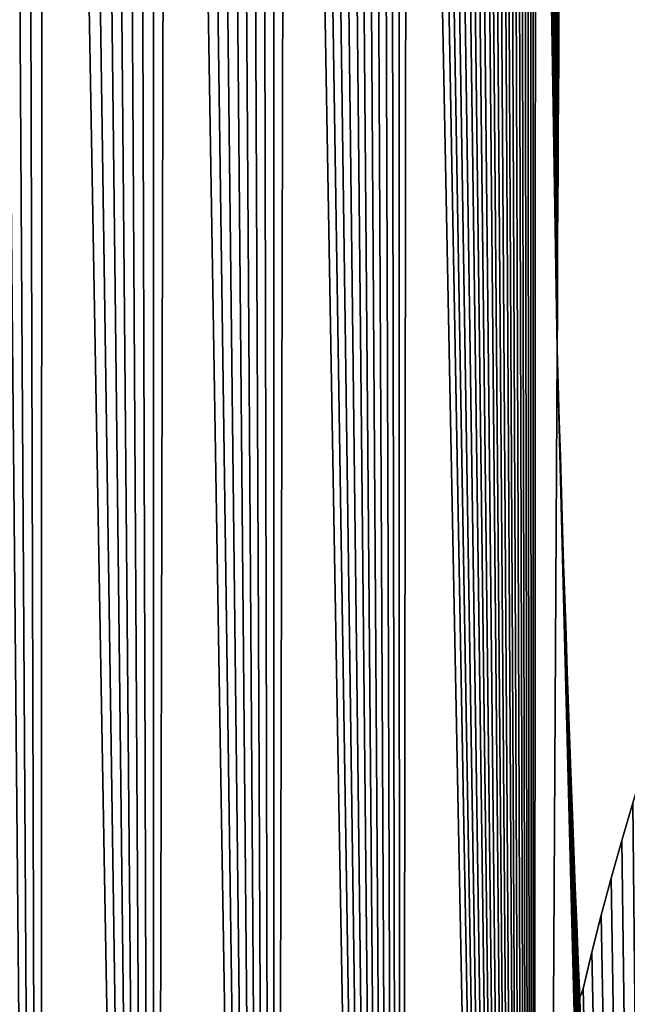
# Model space of a CAD drawing. Extents: x 9 to 1212, y 18 to 833.
# Tile 45 of 172: x 27 to 39, y 556 to 576. Entities that reach past the tile are written whole.
import ezdxf

# ---------------------------------------------------------------- set-up
doc = ezdxf.new("R2010")
doc.units = 0
doc.header["$MEASUREMENT"] = 0
doc.layers.get('0').update_dxf_attribs({"linetype": 'CONTINUOUS'})

# ---------------------------------------------------------------- blocks, each defined once
blk = doc.blocks.new('GRUPO_1')
for p, q in [((28.97104, 136.64753), (28.96715, 135.93105)), ((28.97104, 136.64753, 15), (28.96715, 135.93105, 15)), ((28.96715, 135.93105), (28.96197, 135.18729)), ((28.96715, 135.93105, 15), (28.96197, 135.18729, 15)), ((28.96715, 135.93105), (28.96715, 135.93105, 15)), ((28.96197, 135.18729), (28.95678, 134.44221)), ((28.96197, 135.18729, 15), (28.95678, 134.44221, 15)), ((28.96197, 135.18729), (28.96197, 135.18729, 15)), ((28.95678, 134.44221), (28.95185, 133.73424)), ((28.95678, 134.44221, 15), (28.95185, 133.73424, 15)), ((28.95678, 134.44221), (28.95678, 134.44221, 15)), ((28.95185, 133.73424), (28.94744, 132.98621)), ((28.95185, 133.73424, 15), (28.94744, 132.98621, 15)), ((28.95185, 133.73424), (28.95185, 133.73424, 15)), ((28.94744, 132.98621), (28.94309, 132.2485)), ((28.94744, 132.98621, 15), (28.94309, 132.2485, 15)), ((28.94744, 132.98621), (28.94744, 132.98621, 15)), ((28.94309, 132.2485), (28.93875, 131.51144)), ((28.94309, 132.2485, 15), (28.93875, 131.51144, 15)), ((28.94309, 132.2485), (28.94309, 132.2485, 15)), ((28.93875, 131.51144), (28.93623, 130.78822)), ((28.93875, 131.51144, 15), (28.93623, 130.78822, 15)), ((28.93875, 131.51144), (28.93875, 131.51144, 15)), ((28.93623, 130.78822), (28.93413, 130.04872)), ((28.93623, 130.78822, 15), (28.93413, 130.04872, 15)), ((28.93623, 130.78822), (28.93623, 130.78822, 15)), ((28.93413, 130.04872), (28.93199, 129.29714)), ((28.93413, 130.04872, 15), (28.93199, 129.29714, 15)), ((28.93413, 130.04872), (28.93413, 130.04872, 15)), ((28.93199, 129.29714), (28.95168, 128.58789)), ((28.93199, 129.29714, 15), (28.95168, 128.58789, 15)), ((28.93199, 129.29714), (28.93199, 129.29714, 15)), ((28.95168, 128.58789), (28.97358, 127.85374)), ((28.95168, 128.58789, 15), (28.97358, 127.85374, 15)), ((28.95168, 128.58789), (28.95168, 128.58789, 15)), ((28.97358, 127.85374), (28.99547, 127.12018)), ((28.97358, 127.85374, 15), (28.99547, 127.12018, 15)), ((28.97358, 127.85374), (28.97358, 127.85374, 15)), ((28.99547, 127.12018), (29.0175, 126.38163)), ((28.99547, 127.12018, 15), (29.0175, 126.38163, 15)), ((28.99547, 127.12018), (28.99547, 127.12018, 15)), ((29.0175, 126.38163), (29.03967, 125.6384)), ((29.0175, 126.38163, 15), (29.03967, 125.6384, 15)), ((29.0175, 126.38163), (29.0175, 126.38163, 15)), ((29.03967, 125.6384), (29.06131, 124.91317)), ((29.03967, 125.6384, 15), (29.06131, 124.91317, 15)), ((29.03967, 125.6384), (29.03967, 125.6384, 15)), ((29.06131, 124.91317), (29.08439, 124.21807)), ((29.06131, 124.91317, 15), (29.08439, 124.21807, 15)), ((29.06131, 124.91317), (29.06131, 124.91317, 15)), ((29.08439, 124.21807), (29.11042, 123.46918)), ((29.08439, 124.21807, 15), (29.11042, 123.46918, 15)), ((29.08439, 124.21807), (29.08439, 124.21807, 15)), ((29.11042, 123.46918), (29.13618, 122.72831)), ((29.11042, 123.46918, 15), (29.13618, 122.72831, 15)), ((29.11042, 123.46918), (29.11042, 123.46918, 15)), ((29.13618, 122.72831), (29.16208, 121.98306)), ((29.13618, 122.72831, 15), (29.16208, 121.98306, 15)), ((29.13618, 122.72831), (29.13618, 122.72831, 15)), ((29.16208, 121.98306), (29.18799, 121.2379)), ((29.16208, 121.98306, 15), (29.18799, 121.2379, 15)), ((29.16208, 121.98306), (29.16208, 121.98306, 15)), ((29.18799, 121.2379), (29.21398, 120.49001)), ((29.18799, 121.2379, 15), (29.21398, 120.49001, 15)), ((29.18799, 121.2379), (29.18799, 121.2379, 15)), ((29.21398, 120.49001), (29.23898, 119.80413)), ((29.21398, 120.49001, 15), (29.23898, 119.80413, 15)), ((29.21398, 120.49001), (29.21398, 120.49001, 15)), ((30.24476, 119.28789), (30.47202, 120.0555)), ((30.24476, 119.28789, 15), (30.47202, 120.0555, 15)), ((29.23898, 119.80413), (29.26882, 119.07587)), ((29.23898, 119.80413, 15), (29.26882, 119.07587, 15)), ((29.23898, 119.80413), (29.23898, 119.80413, 15)), ((30.02995, 118.52515), (30.24476, 119.28789)), ((30.02995, 118.52515, 15), (30.24476, 119.28789, 15)), ((30.24476, 119.28789), (30.24476, 119.28789, 15)), ((29.26882, 119.07587), (29.29934, 118.33108)), ((29.26882, 119.07587, 15), (29.29934, 118.33108, 15)), ((29.26882, 119.07587), (29.26882, 119.07587, 15)), ((29.82748, 117.76735), (30.02995, 118.52515)), ((29.82748, 117.76735, 15), (30.02995, 118.52515, 15)), ((30.02995, 118.52515), (30.02995, 118.52515, 15)), ((29.29934, 118.33108), (29.32982, 117.5873)), ((29.29934, 118.33108, 15), (29.32982, 117.5873, 15)), ((29.29934, 118.33108), (29.29934, 118.33108, 15)), ((29.63723, 117.01453), (29.82748, 117.76735)), ((29.63723, 117.01453, 15), (29.82748, 117.76735, 15)), ((29.82748, 117.76735), (29.82748, 117.76735, 15)), ((29.32982, 117.5873), (29.36024, 116.84469)), ((29.32982, 117.5873, 15), (29.36024, 116.84469, 15)), ((29.32982, 117.5873), (29.32982, 117.5873, 15)), ((29.45907, 116.26675), (29.63723, 117.01453)), ((29.45907, 116.26675, 15), (29.63723, 117.01453, 15)), ((29.63723, 117.01453), (29.63723, 117.01453, 15)), ((29.36024, 116.84469), (29.39097, 116.09488)), ((29.36024, 116.84469, 15), (29.39097, 116.09488, 15)), ((29.36024, 116.84469), (29.36024, 116.84469, 15)), ((29.39097, 116.09488), (29.45907, 116.26675)), ((29.39097, 116.09488, 15), (29.45907, 116.26675, 15)), ((29.45907, 116.26675), (29.45907, 116.26675, 15)), ((29.39097, 116.09488), (29.39097, 116.09488, 15))]:
    blk.add_line(p, q)
mesh = blk.add_polyface()
corners = [(42.85324, 196.62133), (42.95665, 195.14435), (42.82823, 195.88132), (42.98168, 197.35628), (43.08609, 194.41316), (43.11119, 198.08548), (43.21676, 193.68763), (43.24196, 198.80906), (43.34888, 192.96765), (43.37422, 199.52713), (43.48266, 192.25308), (43.50817, 200.23982), (43.61831, 191.5438), (43.64404, 200.94726), (43.75724, 190.83374), (43.78714, 201.67522), (43.90368, 190.10335), (43.93375, 202.4026), (44.05289, 189.37833), (44.08316, 203.12468), (44.20512, 188.65853), (44.23561, 203.84158), (44.3606, 187.94382), (44.39136, 204.55345), (44.51959, 187.23405), (44.55064, 205.26042), (44.68232, 186.52909), (44.71449, 205.96605), (44.85188, 185.8171), (44.88733, 206.6872), (45.02865, 185.09853), (45.06473, 207.40357), (13.67398, 196.2269), (14.83267, 316.05328), (14.15334, 196.79409), (14.63031, 197.35845), (15.10671, 197.92215), (16.94971, 323.04887), (15.57686, 198.47844), (16.00757, 199.0584), (16.44939, 199.65636), (16.89041, 200.25325), (0.09671, 210.17184), (0.00395, 195.7424), (0, 202.9446), (0.10747, 188.54631), (0.29472, 217.38614), (0.31012, 181.35947), (0.59444, 224.58004), (0.61152, 174.18923), (0.99626, 231.74609), (1.01127, 167.04295), (1.50058, 238.87684), (1.50896, 159.92796), (2.10781, 245.96483), (2.79663, 145.82126), (2.81835, 253.00261), (3.60107, 138.71768), (3.6326, 259.98272), (4.54419, 131.39315), (4.59017, 267.17501), (5.595, 124.14563), (5.69145, 274.47994), (6.75304, 116.98385), (6.91255, 281.69258), (8.01784, 109.91655), (8.25398, 288.80385), (9.38892, 102.95246), (9.71621, 295.80464), (10.86581, 96.10033), (11.29975, 302.68587), (12.44804, 89.36889), (13.00507, 309.43845), (14.18541, 82.57828)]
mesh.append_faces([[corners[k] for k in face] for face in [(0, 1, 2), (42, 43, 44)]], dxfattribs={"vtx0": -1})
mesh.append_faces([[corners[k] for k in face] for face in [(1, 3, 4), (4, 5, 6), (32, 33, 34), (34, 33, 35), (35, 33, 36), (36, 37, 38), (38, 37, 39), (39, 37, 40), (40, 37, 41), (43, 42, 45), (45, 46, 47)]], dxfattribs={"vtx0": -1, "vtx1": -1})
mesh.append_faces([[corners[k] for k in face] for face in [(73, 72, 32)]], dxfattribs={"vtx0": -1, "vtx1": -1, "vtx2": -1})
mesh.append_faces([[corners[k] for k in face] for face in [(1, 0, 3), (4, 3, 5), (6, 5, 7), (8, 7, 9), (10, 9, 11), (12, 11, 13), (14, 13, 15), (16, 15, 17), (18, 17, 19), (20, 19, 21), (22, 21, 23), (24, 23, 25), (26, 25, 27), (28, 27, 29), (30, 29, 31), (45, 42, 46), (47, 46, 48), (49, 48, 50), (51, 50, 52), (53, 52, 54), (55, 54, 56), (57, 56, 58), (59, 58, 60), (61, 60, 62), (63, 62, 64), (65, 64, 66), (67, 66, 68), (69, 68, 70), (71, 70, 72)]], dxfattribs={"vtx0": -1, "vtx2": -1})
mesh = blk.add_polyface()
corners = [(0.00395, 195.7424, 15), (0.09671, 210.17184, 15), (0, 202.9446, 15), (0.10747, 188.54631, 15), (0.29472, 217.38614, 15), (0.31012, 181.35947, 15), (0.59444, 224.58004, 15), (0.61152, 174.18923, 15), (0.99626, 231.74609, 15), (1.01127, 167.04295, 15), (1.50058, 238.87684, 15), (1.50896, 159.92796, 15), (2.10781, 245.96483, 15), (2.79663, 145.82126, 15), (2.81835, 253.00261, 15), (3.60107, 138.71768, 15), (3.6326, 259.98272, 15), (4.54419, 131.39315, 15), (4.59017, 267.17501, 15), (5.595, 124.14563, 15), (5.69145, 274.47994, 15), (6.75304, 116.98385, 15), (6.91255, 281.69258, 15), (8.01784, 109.91655, 15), (8.25398, 288.80385, 15), (9.38892, 102.95246, 15), (9.71621, 295.80464, 15), (10.86581, 96.10033, 15), (11.29975, 302.68587, 15), (12.44804, 89.36889, 15), (13.00507, 309.43845, 15), (14.18541, 82.57828, 15), (13.67398, 196.2269, 15), (14.83267, 316.05328, 15), (14.15334, 196.79409, 15), (14.63031, 197.35845, 15), (15.10671, 197.92215, 15), (16.94971, 323.04887, 15), (15.57686, 198.47844, 15), (16.00757, 199.0584, 15), (16.44939, 199.65636, 15), (16.89041, 200.25325, 15), (42.95665, 195.14435, 15), (42.85324, 196.62133, 15), (42.82823, 195.88132, 15), (42.98168, 197.35628, 15), (43.08609, 194.41316, 15), (43.11119, 198.08548, 15), (43.21676, 193.68763, 15), (43.24196, 198.80906, 15), (43.34888, 192.96765, 15), (43.37422, 199.52713, 15), (43.48266, 192.25308, 15), (43.50817, 200.23982, 15), (43.61831, 191.5438, 15), (43.64404, 200.94726, 15), (43.75724, 190.83374, 15), (43.78714, 201.67522, 15), (43.90368, 190.10335, 15), (43.93375, 202.4026, 15), (44.05289, 189.37833, 15), (44.08316, 203.12468, 15), (44.20512, 188.65853, 15), (44.23561, 203.84158, 15), (44.3606, 187.94382, 15), (44.39136, 204.55345, 15), (44.51959, 187.23405, 15), (44.55064, 205.26042, 15), (44.68232, 186.52909, 15), (44.71449, 205.96605, 15), (44.85188, 185.8171, 15), (44.88733, 206.6872, 15), (45.02865, 185.09853, 15), (45.06473, 207.40357, 15)]
mesh.append_faces([[corners[k] for k in face] for face in [(0, 1, 2), (42, 43, 44)]], dxfattribs={"vtx0": -1})
mesh.append_faces([[corners[k] for k in face] for face in [(1, 3, 4), (4, 5, 6), (6, 7, 8), (8, 9, 10), (10, 11, 12), (12, 13, 14), (14, 15, 16), (16, 17, 18), (18, 19, 20), (20, 21, 22), (22, 23, 24), (24, 25, 26), (26, 27, 28), (28, 29, 30), (43, 42, 45), (45, 46, 47), (47, 48, 49), (49, 50, 51), (51, 52, 53), (53, 54, 55), (55, 56, 57), (57, 58, 59), (59, 60, 61), (61, 62, 63), (63, 64, 65), (65, 66, 67), (67, 68, 69), (69, 70, 71), (71, 72, 73)]], dxfattribs={"vtx0": -1, "vtx1": -1})
mesh.append_faces([[corners[k] for k in face] for face in [(30, 31, 32)]], dxfattribs={"vtx0": -1, "vtx1": -1, "vtx2": -1})
mesh.append_faces([[corners[k] for k in face] for face in [(1, 0, 3), (4, 3, 5), (33, 32, 34), (33, 34, 35), (33, 35, 36), (37, 36, 38), (37, 38, 39), (37, 39, 40), (37, 40, 41), (45, 42, 46), (47, 46, 48)]], dxfattribs={"vtx0": -1, "vtx2": -1})
mesh = blk.add_polyface()
corners = [(0.31012, 181.35947), (0.59444, 224.58004), (0.61152, 174.18923), (0.99626, 231.74609), (1.01127, 167.04295), (1.50058, 238.87684), (1.50896, 159.92796), (2.10781, 245.96483), (2.10422, 152.85162), (2.79663, 145.82126), (2.81835, 253.00261), (3.60107, 138.71768), (3.6326, 259.98272), (4.54419, 131.39315), (4.59017, 267.17501), (5.595, 124.14563), (5.69145, 274.47994), (6.75304, 116.98385), (6.91255, 281.69258), (8.01784, 109.91655), (8.25398, 288.80385), (9.38892, 102.95246), (9.71621, 295.80464), (10.86581, 96.10033), (11.29975, 302.68587), (12.44804, 89.36889), (13.00507, 309.43845), (14.18541, 82.57828), (13.67398, 196.2269), (14.06311, 195.6685), (14.53829, 195.10684), (16.22949, 75.25985), (15.01768, 194.5402), (15.50302, 193.96652), (15.9191, 193.41871), (16.36473, 192.81526), (18.40727, 68.13239), (16.80393, 192.2205), (17.24835, 191.61868), (17.64793, 191.057), (18.05309, 190.42749), (18.455, 189.80303), (20.71806, 61.20866), (18.85427, 189.18267), (19.25842, 188.55472), (19.60556, 187.94394), (19.97004, 187.29412), (20.33322, 186.64662), (20.69162, 186.00767), (21.02008, 185.37619), (28.93199, 129.29714), (28.49757, 155.70069), (28.55538, 154.95452), (28.60447, 154.24132), (28.64683, 153.5133), (28.68993, 152.77278), (28.73277, 152.03646), (28.76545, 151.32547), (28.79578, 150.57872), (28.82593, 149.83622), (28.85521, 149.11529), (28.87508, 148.38068), (28.8949, 147.64555)]
mesh.append_faces([[corners[k] for k in face] for face in [(0, 1, 2), (2, 3, 4), (4, 5, 6), (6, 7, 8), (8, 7, 9), (9, 10, 11), (11, 12, 13), (13, 14, 15), (15, 16, 17), (17, 18, 19), (19, 20, 21), (21, 22, 23), (23, 24, 25), (25, 26, 27)]], dxfattribs={"vtx0": -1, "vtx1": -1})
mesh.append_faces([[corners[k] for k in face] for face in [(27, 28, 29), (27, 29, 30), (31, 30, 32), (31, 32, 33), (31, 33, 34), (31, 34, 35), (36, 35, 37), (36, 37, 38), (36, 38, 39), (36, 39, 40), (36, 40, 41), (42, 41, 43), (42, 43, 44), (42, 44, 45), (42, 45, 46), (42, 46, 47), (42, 47, 48), (42, 48, 49), (50, 51, 52), (50, 52, 53), (50, 53, 54), (50, 54, 55), (50, 55, 56), (50, 56, 57), (50, 57, 58), (50, 58, 59), (50, 59, 60), (50, 60, 61), (50, 61, 62)]], dxfattribs={"vtx0": -1, "vtx2": -1})
mesh = blk.add_polyface()
corners = [(0.59444, 224.58004, 15), (0.31012, 181.35947, 15), (0.61152, 174.18923, 15), (0.99626, 231.74609, 15), (1.01127, 167.04295, 15), (1.50058, 238.87684, 15), (1.50896, 159.92796, 15), (2.10781, 245.96483, 15), (2.10422, 152.85162, 15), (2.79663, 145.82126, 15), (2.81835, 253.00261, 15), (3.60107, 138.71768, 15), (3.6326, 259.98272, 15), (4.54419, 131.39315, 15), (4.59017, 267.17501, 15), (5.595, 124.14563, 15), (5.69145, 274.47994, 15), (6.75304, 116.98385, 15), (6.91255, 281.69258, 15), (8.01784, 109.91655, 15), (8.25398, 288.80385, 15), (9.38892, 102.95246, 15), (9.71621, 295.80464, 15), (10.86581, 96.10033, 15), (11.29975, 302.68587, 15), (12.44804, 89.36889, 15), (13.00507, 309.43845, 15), (14.18541, 82.57828, 15), (13.67398, 196.2269, 15), (14.06311, 195.6685, 15), (14.53829, 195.10684, 15), (16.22949, 75.25985, 15), (15.01768, 194.5402, 15), (15.50302, 193.96652, 15), (15.9191, 193.41871, 15), (16.36473, 192.81526, 15), (18.40727, 68.13239, 15), (16.80393, 192.2205, 15), (17.24835, 191.61868, 15), (17.64793, 191.057, 15), (18.05309, 190.42749, 15), (18.455, 189.80303, 15), (20.71806, 61.20866, 15), (18.85427, 189.18267, 15), (19.25842, 188.55472, 15), (19.60556, 187.94394, 15), (19.97004, 187.29412, 15), (20.33322, 186.64662, 15), (20.69162, 186.00767, 15), (21.02008, 185.37619, 15), (28.49757, 155.70069, 15), (28.93199, 129.29714, 15), (28.55538, 154.95452, 15), (28.60447, 154.24132, 15), (28.64683, 153.5133, 15), (28.68993, 152.77278, 15), (28.73277, 152.03646, 15), (28.76545, 151.32547, 15), (28.79578, 150.57872, 15), (28.82593, 149.83622, 15), (28.85521, 149.11529, 15), (28.87508, 148.38068, 15), (28.8949, 147.64555, 15)]
mesh.append_faces([[corners[k] for k in face] for face in [(28, 27, 29), (29, 27, 30), (30, 31, 32), (32, 31, 33), (33, 31, 34), (34, 31, 35), (35, 36, 37), (37, 36, 38), (38, 36, 39), (39, 36, 40), (40, 36, 41), (41, 42, 43), (43, 42, 44), (44, 42, 45), (45, 42, 46), (46, 42, 47), (47, 42, 48), (48, 42, 49), (50, 51, 52), (52, 51, 53), (53, 51, 54), (54, 51, 55), (55, 51, 56), (56, 51, 57), (57, 51, 58), (58, 51, 59), (59, 51, 60), (60, 51, 61), (61, 51, 62)]], dxfattribs={"vtx0": -1, "vtx1": -1})
mesh.append_faces([[corners[k] for k in face] for face in [(0, 1, 2), (3, 2, 4), (5, 4, 6), (7, 6, 8), (7, 8, 9), (10, 9, 11), (12, 11, 13), (14, 13, 15), (16, 15, 17), (18, 17, 19), (20, 19, 21), (22, 21, 23), (24, 23, 25), (26, 25, 27)]], dxfattribs={"vtx0": -1, "vtx2": -1})
mesh = blk.add_polyface()
corners = [(31.48958, 89.82853), (31.39184, 122.84918), (31.64112, 123.53903), (31.70991, 89.38082), (31.90043, 124.23241), (31.93627, 88.93957), (32.16983, 124.92926), (32.40666, 88.07662), (32.44942, 125.62957), (32.65049, 87.655), (32.72344, 126.29541), (32.89996, 87.24001), (33.00268, 126.95489), (33.15497, 86.83169), (33.29098, 127.61728), (33.41541, 86.43008), (33.58842, 128.28256), (33.6812, 86.03523), (33.89505, 128.95071), (33.95222, 85.64717), (34.21093, 129.62168), (34.23914, 85.25141), (34.53614, 130.29547), (34.53883, 84.8535), (34.87074, 130.97202), (35.15491, 84.08128), (35.19596, 131.61456), (35.47105, 83.70708), (35.52461, 132.2498), (35.79245, 83.34087), (35.86156, 132.88738), (36.11897, 82.98272), (36.20688, 133.52728), (36.4505, 82.63267), (36.56062, 134.16948), (36.78693, 82.29078), (36.92283, 134.81396), (14.18541, 82.57828), (14.53829, 195.10684), (16.22949, 75.25985), (16.36473, 192.81526), (18.40727, 68.13239), (28.44164, 41.78746), (25.89068, 172.33133), (26.08233, 171.60962), (26.24017, 170.93298), (26.40441, 170.20274), (26.56739, 169.47807), (26.73127, 168.74942), (26.86444, 168.06704), (27.00259, 167.33182), (27.13978, 166.60165), (27.27829, 165.86448), (27.38778, 165.17947), (27.50219, 164.44188), (27.61603, 163.7079), (27.72997, 162.97337), (27.81933, 162.27318), (27.91197, 161.53742), (28.00445, 160.80298), (28.09237, 160.10064), (28.1674, 159.35547), (28.24121, 158.62239), (28.31453, 157.89412), (28.38244, 157.18665), (28.44032, 156.43955), (28.49757, 155.70069)]
mesh.append_faces([[corners[k] for k in face] for face in [(37, 38, 39), (39, 40, 41)]], dxfattribs={"vtx0": -1, "vtx1": -1})
mesh.append_faces([[corners[k] for k in face] for face in [(0, 1, 2), (3, 2, 4), (5, 4, 6), (7, 6, 8), (9, 8, 10), (11, 10, 12), (13, 12, 14), (15, 14, 16), (17, 16, 18), (19, 18, 20), (21, 20, 22), (23, 22, 24), (25, 24, 26), (27, 26, 28), (29, 28, 30), (31, 30, 32), (33, 32, 34), (35, 34, 36), (42, 43, 44), (42, 44, 45), (42, 45, 46), (42, 46, 47), (42, 47, 48), (42, 48, 49), (42, 49, 50), (42, 50, 51), (42, 51, 52), (42, 52, 53), (42, 53, 54), (42, 54, 55), (42, 55, 56), (42, 56, 57), (42, 57, 58), (42, 58, 59), (42, 59, 60), (42, 60, 61), (42, 61, 62), (42, 62, 63), (42, 63, 64), (42, 64, 65), (42, 65, 66)]], dxfattribs={"vtx0": -1, "vtx2": -1})
mesh = blk.add_polyface()
corners = [(31.39184, 122.84918, 15), (31.48958, 89.82853, 15), (31.64112, 123.53903, 15), (31.70991, 89.38082, 15), (31.90043, 124.23241, 15), (31.93627, 88.93957, 15), (32.16983, 124.92926, 15), (32.40666, 88.07662, 15), (32.44942, 125.62957, 15), (32.65049, 87.655, 15), (32.72344, 126.29541, 15), (32.89996, 87.24001, 15), (33.00268, 126.95489, 15), (33.15497, 86.83169, 15), (33.29098, 127.61728, 15), (33.41541, 86.43008, 15), (33.58842, 128.28256, 15), (33.6812, 86.03523, 15), (33.89505, 128.95071, 15), (33.95222, 85.64717, 15), (34.21093, 129.62168, 15), (34.23914, 85.25141, 15), (34.53614, 130.29547, 15), (34.53883, 84.8535, 15), (34.87074, 130.97202, 15), (35.15491, 84.08128, 15), (35.19596, 131.61456, 15), (35.47105, 83.70708, 15), (35.52461, 132.2498, 15), (35.79245, 83.34087, 15), (35.86156, 132.88738, 15), (36.11897, 82.98272, 15), (36.20688, 133.52728, 15), (36.4505, 82.63267, 15), (36.56062, 134.16948, 15), (36.78693, 82.29078, 15), (36.92283, 134.81396, 15), (14.53829, 195.10684, 15), (14.18541, 82.57828, 15), (16.22949, 75.25985, 15), (16.36473, 192.81526, 15), (18.40727, 68.13239, 15), (25.89068, 172.33133, 15), (28.44164, 41.78746, 15), (26.08233, 171.60962, 15), (26.24017, 170.93298, 15), (26.40441, 170.20274, 15), (26.56739, 169.47807, 15), (26.73127, 168.74942, 15), (26.86444, 168.06704, 15), (27.00259, 167.33182, 15), (27.13978, 166.60165, 15), (27.27829, 165.86448, 15), (27.38778, 165.17947, 15), (27.50219, 164.44188, 15), (27.61603, 163.7079, 15), (27.72997, 162.97337, 15), (27.81933, 162.27318, 15), (27.91197, 161.53742, 15), (28.00445, 160.80298, 15), (28.09237, 160.10064, 15), (28.1674, 159.35547, 15), (28.24121, 158.62239, 15), (28.31453, 157.89412, 15), (28.38244, 157.18665, 15), (28.44032, 156.43955, 15), (28.49757, 155.70069, 15)]
mesh.append_faces([[corners[k] for k in face] for face in [(0, 1, 2), (2, 3, 4), (4, 5, 6), (6, 7, 8), (8, 9, 10), (10, 11, 12), (12, 13, 14), (14, 15, 16), (16, 17, 18), (18, 19, 20), (20, 21, 22), (22, 23, 24), (24, 25, 26), (26, 27, 28), (28, 29, 30), (30, 31, 32), (32, 33, 34), (34, 35, 36), (42, 43, 44), (44, 43, 45), (45, 43, 46), (46, 43, 47), (47, 43, 48), (48, 43, 49), (49, 43, 50), (50, 43, 51), (51, 43, 52), (52, 43, 53), (53, 43, 54), (54, 43, 55), (55, 43, 56), (56, 43, 57), (57, 43, 58), (58, 43, 59), (59, 43, 60), (60, 43, 61), (61, 43, 62), (62, 43, 63), (63, 43, 64), (64, 43, 65), (65, 43, 66)]], dxfattribs={"vtx0": -1, "vtx1": -1})
mesh.append_faces([[corners[k] for k in face] for face in [(37, 38, 39), (40, 39, 41)]], dxfattribs={"vtx0": -1, "vtx2": -1})
mesh = blk.add_polyface()
corners = [(31.39184, 122.84918), (31.27536, 90.28265), (31.1525, 122.16287), (31.48958, 89.82853), (31.64112, 123.53903), (31.70991, 89.38082), (31.90043, 124.23241), (31.93627, 88.93957), (32.16983, 124.92926), (32.16855, 88.50482), (32.40666, 88.07662), (32.44942, 125.62957), (32.65049, 87.655), (32.72344, 126.29541), (32.89996, 87.24001), (33.00268, 126.95489), (33.15497, 86.83169), (33.29098, 127.61728), (33.41541, 86.43008), (33.58842, 128.28256), (33.6812, 86.03523), (33.89505, 128.95071), (33.95222, 85.64717), (34.21093, 129.62168), (34.23914, 85.25141), (34.53614, 130.29547), (34.53883, 84.8535), (34.87074, 130.97202), (34.84413, 84.46344), (35.15491, 84.08128), (35.19596, 131.61456), (35.47105, 83.70708), (35.52461, 132.2498), (35.79245, 83.34087), (35.86156, 132.88738), (36.11897, 82.98272), (36.20688, 133.52728), (36.4505, 82.63267), (36.56062, 134.16948), (36.78693, 82.29078), (36.92283, 134.81396), (37.12814, 81.95709), (18.40727, 68.13239), (18.455, 189.80303), (20.71806, 61.20866), (21.02008, 185.37619), (23.16118, 54.50142), (23.43797, 180.02125), (25.73593, 48.02343), (28.44164, 41.78746), (28.49757, 155.70069), (28.93199, 129.29714), (31.32992, 35.70085), (28.95168, 128.58789), (28.97358, 127.85374), (28.99547, 127.12018), (29.0175, 126.38163), (29.03967, 125.6384), (29.06131, 124.91317), (29.08439, 124.21807), (29.11042, 123.46918), (29.13618, 122.72831), (29.16208, 121.98306), (29.18799, 121.2379), (29.21398, 120.49001), (29.23898, 119.80413), (30.24476, 119.28789), (30.47202, 120.0555), (30.70332, 120.80105), (30.92302, 121.48015)]
mesh.append_faces([[corners[k] for k in face] for face in [(0, 1, 2), (1, 0, 3), (3, 4, 5), (5, 6, 7), (7, 8, 9), (9, 8, 10), (10, 11, 12), (12, 13, 14), (14, 15, 16), (16, 17, 18), (18, 19, 20), (20, 21, 22), (22, 23, 24), (24, 25, 26), (26, 27, 28), (28, 27, 29), (29, 30, 31), (31, 32, 33), (33, 34, 35), (35, 36, 37), (37, 38, 39), (39, 40, 41), (42, 43, 44), (44, 45, 46), (46, 47, 48)]], dxfattribs={"vtx0": -1, "vtx1": -1})
mesh.append_faces([[corners[k] for k in face] for face in [(49, 50, 51)]], dxfattribs={"vtx0": -1, "vtx1": -1, "vtx2": -1})
mesh.append_faces([[corners[k] for k in face] for face in [(52, 51, 53), (52, 53, 54), (52, 54, 55), (52, 55, 56), (52, 56, 57), (52, 57, 58), (52, 58, 59), (52, 59, 60), (52, 60, 61), (52, 61, 62), (52, 62, 63), (52, 63, 64), (52, 64, 65), (52, 66, 67), (52, 67, 68), (52, 68, 69), (52, 69, 2)]], dxfattribs={"vtx0": -1, "vtx2": -1})
mesh = blk.add_polyface()
corners = [(31.27536, 90.28265, 15), (31.39184, 122.84918, 15), (31.1525, 122.16287, 15), (31.48958, 89.82853, 15), (31.64112, 123.53903, 15), (31.70991, 89.38082, 15), (31.90043, 124.23241, 15), (31.93627, 88.93957, 15), (32.16983, 124.92926, 15), (32.16855, 88.50482, 15), (32.40666, 88.07662, 15), (32.44942, 125.62957, 15), (32.65049, 87.655, 15), (32.72344, 126.29541, 15), (32.89996, 87.24001, 15), (33.00268, 126.95489, 15), (33.15497, 86.83169, 15), (33.29098, 127.61728, 15), (33.41541, 86.43008, 15), (33.58842, 128.28256, 15), (33.6812, 86.03523, 15), (33.89505, 128.95071, 15), (33.95222, 85.64717, 15), (34.21093, 129.62168, 15), (34.23914, 85.25141, 15), (34.53614, 130.29547, 15), (34.53883, 84.8535, 15), (34.87074, 130.97202, 15), (34.84413, 84.46344, 15), (35.15491, 84.08128, 15), (35.19596, 131.61456, 15), (35.47105, 83.70708, 15), (35.52461, 132.2498, 15), (35.79245, 83.34087, 15), (35.86156, 132.88738, 15), (36.11897, 82.98272, 15), (36.20688, 133.52728, 15), (36.4505, 82.63267, 15), (36.56062, 134.16948, 15), (36.78693, 82.29078, 15), (36.92283, 134.81396, 15), (37.12814, 81.95709, 15), (18.455, 189.80303, 15), (18.40727, 68.13239, 15), (20.71806, 61.20866, 15), (21.02008, 185.37619, 15), (23.16118, 54.50142, 15), (23.43797, 180.02125, 15), (25.73593, 48.02343, 15), (28.49757, 155.70069, 15), (28.44164, 41.78746, 15), (28.93199, 129.29714, 15), (31.32992, 35.70085, 15), (28.95168, 128.58789, 15), (28.97358, 127.85374, 15), (28.99547, 127.12018, 15), (29.0175, 126.38163, 15), (29.03967, 125.6384, 15), (29.06131, 124.91317, 15), (29.08439, 124.21807, 15), (29.11042, 123.46918, 15), (29.13618, 122.72831, 15), (29.16208, 121.98306, 15), (29.18799, 121.2379, 15), (29.21398, 120.49001, 15), (29.23898, 119.80413, 15), (30.24476, 119.28789, 15), (30.47202, 120.0555, 15), (30.70332, 120.80105, 15), (30.92302, 121.48015, 15)]
mesh.append_faces([[corners[k] for k in face] for face in [(51, 52, 53), (53, 52, 54), (54, 52, 55), (55, 52, 56), (56, 52, 57), (57, 52, 58), (58, 52, 59), (59, 52, 60), (60, 52, 61), (61, 52, 62), (62, 52, 63), (63, 52, 64), (64, 52, 65), (66, 52, 67), (67, 52, 68), (68, 52, 69), (69, 52, 2)]], dxfattribs={"vtx0": -1, "vtx1": -1})
mesh.append_faces([[corners[k] for k in face] for face in [(49, 50, 51)]], dxfattribs={"vtx0": -1, "vtx1": -1, "vtx2": -1})
mesh.append_faces([[corners[k] for k in face] for face in [(0, 1, 2), (1, 0, 3), (4, 3, 5), (6, 5, 7), (8, 7, 9), (8, 9, 10), (11, 10, 12), (13, 12, 14), (15, 14, 16), (17, 16, 18), (19, 18, 20), (21, 20, 22), (23, 22, 24), (25, 24, 26), (27, 26, 28), (27, 28, 29), (30, 29, 31), (32, 31, 33), (34, 33, 35), (36, 35, 37), (38, 37, 39), (40, 39, 41), (42, 43, 44), (45, 44, 46), (47, 46, 48)]], dxfattribs={"vtx0": -1, "vtx2": -1})
mesh = blk.add_polyface()
corners = [(23.16118, 54.50142), (21.02008, 185.37619), (21.34385, 184.71141), (21.66802, 184.04583), (21.99676, 183.37084), (22.29041, 182.7464), (22.58214, 182.05511), (22.87078, 181.37117), (23.15555, 180.69639), (23.43797, 180.02125), (25.73593, 48.02343), (23.6883, 179.33339), (23.94006, 178.64159), (24.19332, 177.94569), (24.44707, 177.24841), (24.66009, 176.57327), (24.88114, 175.86493), (25.10245, 175.15577), (25.32615, 174.43896), (25.50821, 173.77171), (25.70002, 173.04936), (25.89068, 172.33133), (28.93199, 129.29714), (28.8949, 147.64555), (28.91479, 146.90803), (28.93107, 146.19761), (28.94236, 145.45385), (28.93413, 130.04872), (28.93623, 130.78822), (28.93875, 131.51144), (28.94309, 132.2485), (28.9536, 144.71302), (28.94744, 132.98621), (28.95185, 133.73424), (28.95678, 134.44221), (28.96473, 143.97979), (28.96197, 135.18729), (28.96715, 135.93105), (28.97062, 143.26148), (28.97104, 136.64753), (28.97508, 142.51473), (28.97442, 137.38162), (28.97787, 138.12802), (28.9795, 141.77559), (28.98053, 138.84305), (28.98198, 140.32114), (28.98272, 141.06805), (28.98126, 139.58206)]
mesh.append_faces([[corners[k] for k in face] for face in [(45, 43, 46), (44, 45, 47)]], dxfattribs={"vtx0": -1})
mesh.append_faces([[corners[k] for k in face] for face in [(26, 22, 25), (22, 26, 27), (27, 26, 28), (28, 26, 29), (29, 26, 30), (30, 31, 32), (32, 31, 33), (33, 31, 34), (34, 35, 36), (36, 35, 37), (37, 38, 39), (39, 40, 41), (41, 40, 42), (42, 43, 44)]], dxfattribs={"vtx0": -1, "vtx1": -1})
mesh.append_faces([[corners[k] for k in face] for face in [(44, 43, 45)]], dxfattribs={"vtx0": -1, "vtx1": -1, "vtx2": -1})
mesh.append_faces([[corners[k] for k in face] for face in [(0, 1, 2), (0, 2, 3), (0, 3, 4), (0, 4, 5), (0, 5, 6), (0, 6, 7), (0, 7, 8), (0, 8, 9), (10, 9, 11), (10, 11, 12), (10, 12, 13), (10, 13, 14), (10, 14, 15), (10, 15, 16), (10, 16, 17), (10, 17, 18), (10, 18, 19), (10, 19, 20), (10, 20, 21), (22, 23, 24), (22, 24, 25), (30, 26, 31), (34, 31, 35), (37, 35, 38), (39, 38, 40), (42, 40, 43)]], dxfattribs={"vtx0": -1, "vtx2": -1})
mesh = blk.add_polyface()
corners = [(21.02008, 185.37619, 15), (23.16118, 54.50142, 15), (21.34385, 184.71141, 15), (21.66802, 184.04583, 15), (21.99676, 183.37084, 15), (22.29041, 182.7464, 15), (22.58214, 182.05511, 15), (22.87078, 181.37117, 15), (23.15555, 180.69639, 15), (23.43797, 180.02125, 15), (25.73593, 48.02343, 15), (23.6883, 179.33339, 15), (23.94006, 178.64159, 15), (24.19332, 177.94569, 15), (24.44707, 177.24841, 15), (24.66009, 176.57327, 15), (24.88114, 175.86493, 15), (25.10245, 175.15577, 15), (25.32615, 174.43896, 15), (25.50821, 173.77171, 15), (25.70002, 173.04936, 15), (25.89068, 172.33133, 15), (28.8949, 147.64555, 15), (28.93199, 129.29714, 15), (28.91479, 146.90803, 15), (28.93107, 146.19761, 15), (28.94236, 145.45385, 15), (28.93413, 130.04872, 15), (28.93623, 130.78822, 15), (28.93875, 131.51144, 15), (28.94309, 132.2485, 15), (28.9536, 144.71302, 15), (28.94744, 132.98621, 15), (28.95185, 133.73424, 15), (28.95678, 134.44221, 15), (28.96473, 143.97979, 15), (28.96197, 135.18729, 15), (28.96715, 135.93105, 15), (28.97062, 143.26148, 15), (28.97104, 136.64753, 15), (28.97508, 142.51473, 15), (28.97442, 137.38162, 15), (28.97787, 138.12802, 15), (28.9795, 141.77559, 15), (28.98053, 138.84305, 15), (28.98198, 140.32114, 15), (28.98272, 141.06805, 15), (28.98126, 139.58206, 15)]
mesh.append_faces([[corners[k] for k in face] for face in [(43, 45, 46), (45, 44, 47)]], dxfattribs={"vtx0": -1})
mesh.append_faces([[corners[k] for k in face] for face in [(0, 1, 2), (2, 1, 3), (3, 1, 4), (4, 1, 5), (5, 1, 6), (6, 1, 7), (7, 1, 8), (8, 1, 9), (9, 10, 11), (11, 10, 12), (12, 10, 13), (13, 10, 14), (14, 10, 15), (15, 10, 16), (16, 10, 17), (17, 10, 18), (18, 10, 19), (19, 10, 20), (20, 10, 21), (22, 23, 24), (24, 23, 25), (26, 30, 31), (31, 34, 35), (35, 37, 38), (38, 39, 40), (40, 42, 43)]], dxfattribs={"vtx0": -1, "vtx1": -1})
mesh.append_faces([[corners[k] for k in face] for face in [(43, 44, 45)]], dxfattribs={"vtx0": -1, "vtx1": -1, "vtx2": -1})
mesh.append_faces([[corners[k] for k in face] for face in [(23, 26, 25), (26, 23, 27), (26, 27, 28), (26, 28, 29), (26, 29, 30), (31, 30, 32), (31, 32, 33), (31, 33, 34), (35, 34, 36), (35, 36, 37), (38, 37, 39), (40, 39, 41), (40, 41, 42), (43, 42, 44)]], dxfattribs={"vtx0": -1, "vtx2": -1})
mesh = blk.add_polyface()
corners = [(45.55666, 102.79263), (45.80018, 76.73365), (45.34298, 76.88294), (45.6354, 99.86312), (47.10425, 97.18584), (46.26888, 76.59303), (46.74061, 76.46402), (47.21456, 76.34691), (50.27944, 95.58977), (47.69055, 76.24177), (48.16842, 76.14867), (48.64802, 76.06767), (49.12917, 75.99886), (49.61171, 75.9423), (50.09548, 75.89806), (25.73593, 48.02343), (25.89068, 172.33133), (28.44164, 41.78746), (28.93199, 129.29714), (31.32992, 35.70085), (29.23898, 119.80413), (29.26882, 119.07587), (29.29934, 118.33108), (29.32982, 117.5873), (29.36024, 116.84469), (29.39097, 116.09488), (29.45907, 116.26675), (29.63723, 117.01453), (29.82748, 117.76735), (30.02995, 118.52515), (30.24476, 119.28789), (31.1525, 122.16287), (31.27536, 90.28265), (31.32779, 89.80118), (31.3809, 89.31342), (34.96032, 28.78731), (31.43534, 88.85248), (31.49706, 88.36089), (31.55785, 87.87678), (31.61864, 87.39258), (31.68023, 86.90212), (31.74108, 86.41746), (31.80334, 85.92165), (31.86489, 85.43141), (31.92074, 84.98704), (31.98786, 84.52106), (32.05845, 84.03107), (32.12968, 83.53666), (32.19921, 83.05396), (32.26978, 82.56408), (32.33935, 82.08115), (32.40854, 81.60092)]
mesh.append_faces([[corners[k] for k in face] for face in [(1, 4, 5), (5, 4, 6), (6, 4, 7), (7, 8, 9), (9, 8, 10), (10, 8, 11), (11, 8, 12), (12, 8, 13), (13, 8, 14), (15, 16, 17), (17, 18, 19)]], dxfattribs={"vtx0": -1, "vtx1": -1})
mesh.append_faces([[corners[k] for k in face] for face in [(19, 31, 32)]], dxfattribs={"vtx0": -1, "vtx1": -1, "vtx2": -1})
mesh.append_faces([[corners[k] for k in face] for face in [(0, 1, 2), (1, 3, 4), (7, 4, 8), (19, 20, 21), (19, 21, 22), (19, 22, 23), (19, 23, 24), (19, 24, 25), (19, 25, 26), (19, 26, 27), (19, 27, 28), (19, 28, 29), (19, 29, 30), (19, 32, 33), (19, 33, 34), (35, 34, 36), (35, 36, 37), (35, 37, 38), (35, 38, 39), (35, 39, 40), (35, 40, 41), (35, 41, 42), (35, 42, 43), (35, 43, 44), (35, 44, 45), (35, 45, 46), (35, 46, 47), (35, 47, 48), (35, 48, 49), (35, 49, 50), (35, 50, 51)]], dxfattribs={"vtx0": -1, "vtx2": -1})
mesh = blk.add_polyface()
corners = [(25.89068, 172.33133, 15), (25.73593, 48.02343, 15), (28.44164, 41.78746, 15), (28.93199, 129.29714, 15), (31.32992, 35.70085, 15), (29.23898, 119.80413, 15), (29.26882, 119.07587, 15), (29.29934, 118.33108, 15), (29.32982, 117.5873, 15), (29.36024, 116.84469, 15), (29.39097, 116.09488, 15), (29.45907, 116.26675, 15), (29.63723, 117.01453, 15), (29.82748, 117.76735, 15), (30.02995, 118.52515, 15), (30.24476, 119.28789, 15), (31.1525, 122.16287, 15), (31.27536, 90.28265, 15), (31.32779, 89.80118, 15), (31.3809, 89.31342, 15), (34.96032, 28.78731, 15), (31.43534, 88.85248, 15), (31.49706, 88.36089, 15), (31.55785, 87.87678, 15), (31.61864, 87.39258, 15), (31.68023, 86.90212, 15), (31.74108, 86.41746, 15), (31.80334, 85.92165, 15), (31.86489, 85.43141, 15), (31.92074, 84.98704, 15), (31.98786, 84.52106, 15), (32.05845, 84.03107, 15), (32.12968, 83.53666, 15), (32.19921, 83.05396, 15), (32.26978, 82.56408, 15), (32.33935, 82.08115, 15), (32.40854, 81.60092, 15), (45.80018, 76.73365, 15), (45.55666, 102.79263, 15), (45.34298, 76.88294, 15), (45.6354, 99.86312, 15), (47.10425, 97.18584, 15), (46.26888, 76.59303, 15), (46.74061, 76.46402, 15), (47.21456, 76.34691, 15), (50.27944, 95.58977, 15), (47.69055, 76.24177, 15), (48.16842, 76.14867, 15), (48.64802, 76.06767, 15), (49.12917, 75.99886, 15), (49.61171, 75.9423, 15), (50.09548, 75.89806, 15)]
mesh.append_faces([[corners[k] for k in face] for face in [(5, 4, 6), (6, 4, 7), (7, 4, 8), (8, 4, 9), (9, 4, 10), (10, 4, 11), (11, 4, 12), (12, 4, 13), (13, 4, 14), (14, 4, 15), (17, 4, 18), (18, 4, 19), (19, 20, 21), (21, 20, 22), (22, 20, 23), (23, 20, 24), (24, 20, 25), (25, 20, 26), (26, 20, 27), (27, 20, 28), (28, 20, 29), (29, 20, 30), (30, 20, 31), (31, 20, 32), (32, 20, 33), (33, 20, 34), (34, 20, 35), (35, 20, 36), (37, 38, 39), (40, 37, 41), (41, 44, 45)]], dxfattribs={"vtx0": -1, "vtx1": -1})
mesh.append_faces([[corners[k] for k in face] for face in [(16, 4, 17)]], dxfattribs={"vtx0": -1, "vtx1": -1, "vtx2": -1})
mesh.append_faces([[corners[k] for k in face] for face in [(0, 1, 2), (3, 2, 4), (41, 37, 42), (41, 42, 43), (41, 43, 44), (45, 44, 46), (45, 46, 47), (45, 47, 48), (45, 48, 49), (45, 49, 50), (45, 50, 51)]], dxfattribs={"vtx0": -1, "vtx2": -1})
mesh = blk.add_polyface()
corners = [(28.97104, 136.64753), (28.96715, 135.93105, 15), (28.96715, 135.93105), (28.97104, 136.64753, 15)]
mesh.append_faces([[corners[k] for k in face] for face in [(0, 1, 2), (1, 0, 3)]], dxfattribs={"vtx0": -1})
mesh = blk.add_polyface()
corners = [(28.96715, 135.93105), (28.96197, 135.18729, 15), (28.96197, 135.18729), (28.96715, 135.93105, 15)]
mesh.append_faces([[corners[k] for k in face] for face in [(0, 1, 2), (1, 0, 3)]], dxfattribs={"vtx0": -1})
mesh = blk.add_polyface()
corners = [(28.96197, 135.18729), (28.95678, 134.44221, 15), (28.95678, 134.44221), (28.96197, 135.18729, 15)]
mesh.append_faces([[corners[k] for k in face] for face in [(0, 1, 2), (1, 0, 3)]], dxfattribs={"vtx0": -1})
mesh = blk.add_polyface()
corners = [(28.95678, 134.44221), (28.95185, 133.73424, 15), (28.95185, 133.73424), (28.95678, 134.44221, 15)]
mesh.append_faces([[corners[k] for k in face] for face in [(0, 1, 2), (1, 0, 3)]], dxfattribs={"vtx0": -1})
mesh = blk.add_polyface()
corners = [(28.95185, 133.73424), (28.94744, 132.98621, 15), (28.94744, 132.98621), (28.95185, 133.73424, 15)]
mesh.append_faces([[corners[k] for k in face] for face in [(0, 1, 2), (1, 0, 3)]], dxfattribs={"vtx0": -1})
mesh = blk.add_polyface()
corners = [(28.94744, 132.98621), (28.94309, 132.2485, 15), (28.94309, 132.2485), (28.94744, 132.98621, 15)]
mesh.append_faces([[corners[k] for k in face] for face in [(0, 1, 2), (1, 0, 3)]], dxfattribs={"vtx0": -1})
mesh = blk.add_polyface()
corners = [(28.94309, 132.2485), (28.93875, 131.51144, 15), (28.93875, 131.51144), (28.94309, 132.2485, 15)]
mesh.append_faces([[corners[k] for k in face] for face in [(0, 1, 2), (1, 0, 3)]], dxfattribs={"vtx0": -1})
mesh = blk.add_polyface()
corners = [(28.93875, 131.51144), (28.93623, 130.78822, 15), (28.93623, 130.78822), (28.93875, 131.51144, 15)]
mesh.append_faces([[corners[k] for k in face] for face in [(0, 1, 2), (1, 0, 3)]], dxfattribs={"vtx0": -1})
mesh = blk.add_polyface()
corners = [(28.93623, 130.78822), (28.93413, 130.04872, 15), (28.93413, 130.04872), (28.93623, 130.78822, 15)]
mesh.append_faces([[corners[k] for k in face] for face in [(0, 1, 2), (1, 0, 3)]], dxfattribs={"vtx0": -1})
mesh = blk.add_polyface()
corners = [(28.93413, 130.04872), (28.93199, 129.29714, 15), (28.93199, 129.29714), (28.93413, 130.04872, 15)]
mesh.append_faces([[corners[k] for k in face] for face in [(0, 1, 2), (1, 0, 3)]], dxfattribs={"vtx0": -1})
mesh = blk.add_polyface()
corners = [(28.93199, 129.29714), (28.95168, 128.58789, 15), (28.95168, 128.58789), (28.93199, 129.29714, 15)]
mesh.append_faces([[corners[k] for k in face] for face in [(0, 1, 2), (1, 0, 3)]], dxfattribs={"vtx0": -1})
mesh = blk.add_polyface()
corners = [(28.95168, 128.58789), (28.97358, 127.85374, 15), (28.97358, 127.85374), (28.95168, 128.58789, 15)]
mesh.append_faces([[corners[k] for k in face] for face in [(0, 1, 2), (1, 0, 3)]], dxfattribs={"vtx0": -1})
mesh = blk.add_polyface()
corners = [(28.97358, 127.85374), (28.99547, 127.12018, 15), (28.99547, 127.12018), (28.97358, 127.85374, 15)]
mesh.append_faces([[corners[k] for k in face] for face in [(0, 1, 2), (1, 0, 3)]], dxfattribs={"vtx0": -1})
mesh = blk.add_polyface()
corners = [(28.99547, 127.12018), (29.0175, 126.38163, 15), (29.0175, 126.38163), (28.99547, 127.12018, 15)]
mesh.append_faces([[corners[k] for k in face] for face in [(0, 1, 2), (1, 0, 3)]], dxfattribs={"vtx0": -1})
mesh = blk.add_polyface()
corners = [(29.0175, 126.38163), (29.03967, 125.6384, 15), (29.03967, 125.6384), (29.0175, 126.38163, 15)]
mesh.append_faces([[corners[k] for k in face] for face in [(0, 1, 2), (1, 0, 3)]], dxfattribs={"vtx0": -1})
mesh = blk.add_polyface()
corners = [(29.03967, 125.6384), (29.06131, 124.91317, 15), (29.06131, 124.91317), (29.03967, 125.6384, 15)]
mesh.append_faces([[corners[k] for k in face] for face in [(0, 1, 2), (1, 0, 3)]], dxfattribs={"vtx0": -1})
mesh = blk.add_polyface()
corners = [(29.06131, 124.91317), (29.08439, 124.21807, 15), (29.08439, 124.21807), (29.06131, 124.91317, 15)]
mesh.append_faces([[corners[k] for k in face] for face in [(0, 1, 2), (1, 0, 3)]], dxfattribs={"vtx0": -1})
mesh = blk.add_polyface()
corners = [(29.08439, 124.21807), (29.11042, 123.46918, 15), (29.11042, 123.46918), (29.08439, 124.21807, 15)]
mesh.append_faces([[corners[k] for k in face] for face in [(0, 1, 2), (1, 0, 3)]], dxfattribs={"vtx0": -1})
mesh = blk.add_polyface()
corners = [(29.11042, 123.46918), (29.13618, 122.72831, 15), (29.13618, 122.72831), (29.11042, 123.46918, 15)]
mesh.append_faces([[corners[k] for k in face] for face in [(0, 1, 2), (1, 0, 3)]], dxfattribs={"vtx0": -1})
mesh = blk.add_polyface()
corners = [(29.13618, 122.72831), (29.16208, 121.98306, 15), (29.16208, 121.98306), (29.13618, 122.72831, 15)]
mesh.append_faces([[corners[k] for k in face] for face in [(0, 1, 2), (1, 0, 3)]], dxfattribs={"vtx0": -1})
mesh = blk.add_polyface()
corners = [(29.16208, 121.98306), (29.18799, 121.2379, 15), (29.18799, 121.2379), (29.16208, 121.98306, 15)]
mesh.append_faces([[corners[k] for k in face] for face in [(0, 1, 2), (1, 0, 3)]], dxfattribs={"vtx0": -1})
mesh = blk.add_polyface()
corners = [(29.18799, 121.2379), (29.21398, 120.49001, 15), (29.21398, 120.49001), (29.18799, 121.2379, 15)]
mesh.append_faces([[corners[k] for k in face] for face in [(0, 1, 2), (1, 0, 3)]], dxfattribs={"vtx0": -1})
mesh = blk.add_polyface()
corners = [(29.21398, 120.49001), (29.23898, 119.80413, 15), (29.23898, 119.80413), (29.21398, 120.49001, 15)]
mesh.append_faces([[corners[k] for k in face] for face in [(0, 1, 2), (1, 0, 3)]], dxfattribs={"vtx0": -1})
mesh = blk.add_polyface()
corners = [(30.47202, 120.0555, 15), (30.24476, 119.28789), (30.24476, 119.28789, 15), (30.47202, 120.0555)]
mesh.append_faces([[corners[k] for k in face] for face in [(0, 1, 2), (1, 0, 3)]], dxfattribs={"vtx0": -1})
mesh = blk.add_polyface()
corners = [(29.23898, 119.80413), (29.26882, 119.07587, 15), (29.26882, 119.07587), (29.23898, 119.80413, 15)]
mesh.append_faces([[corners[k] for k in face] for face in [(0, 1, 2), (1, 0, 3)]], dxfattribs={"vtx0": -1})
mesh = blk.add_polyface()
corners = [(30.24476, 119.28789, 15), (30.02995, 118.52515), (30.02995, 118.52515, 15), (30.24476, 119.28789)]
mesh.append_faces([[corners[k] for k in face] for face in [(0, 1, 2), (1, 0, 3)]], dxfattribs={"vtx0": -1})
mesh = blk.add_polyface()
corners = [(29.26882, 119.07587), (29.29934, 118.33108, 15), (29.29934, 118.33108), (29.26882, 119.07587, 15)]
mesh.append_faces([[corners[k] for k in face] for face in [(0, 1, 2), (1, 0, 3)]], dxfattribs={"vtx0": -1})
mesh = blk.add_polyface()
corners = [(30.02995, 118.52515, 15), (29.82748, 117.76735), (29.82748, 117.76735, 15), (30.02995, 118.52515)]
mesh.append_faces([[corners[k] for k in face] for face in [(0, 1, 2), (1, 0, 3)]], dxfattribs={"vtx0": -1})
mesh = blk.add_polyface()
corners = [(29.29934, 118.33108), (29.32982, 117.5873, 15), (29.32982, 117.5873), (29.29934, 118.33108, 15)]
mesh.append_faces([[corners[k] for k in face] for face in [(0, 1, 2), (1, 0, 3)]], dxfattribs={"vtx0": -1})
mesh = blk.add_polyface()
corners = [(29.82748, 117.76735, 15), (29.63723, 117.01453), (29.63723, 117.01453, 15), (29.82748, 117.76735)]
mesh.append_faces([[corners[k] for k in face] for face in [(0, 1, 2), (1, 0, 3)]], dxfattribs={"vtx0": -1})
mesh = blk.add_polyface()
corners = [(29.32982, 117.5873), (29.36024, 116.84469, 15), (29.36024, 116.84469), (29.32982, 117.5873, 15)]
mesh.append_faces([[corners[k] for k in face] for face in [(0, 1, 2), (1, 0, 3)]], dxfattribs={"vtx0": -1})
mesh = blk.add_polyface()
corners = [(29.63723, 117.01453, 15), (29.45907, 116.26675), (29.45907, 116.26675, 15), (29.63723, 117.01453)]
mesh.append_faces([[corners[k] for k in face] for face in [(0, 1, 2), (1, 0, 3)]], dxfattribs={"vtx0": -1})
mesh = blk.add_polyface()
corners = [(29.36024, 116.84469), (29.39097, 116.09488, 15), (29.39097, 116.09488), (29.36024, 116.84469, 15)]
mesh.append_faces([[corners[k] for k in face] for face in [(0, 1, 2), (1, 0, 3)]], dxfattribs={"vtx0": -1})
mesh = blk.add_polyface()
corners = [(29.45907, 116.26675, 15), (29.39097, 116.09488), (29.39097, 116.09488, 15), (29.45907, 116.26675)]
mesh.append_faces([[corners[k] for k in face] for face in [(0, 1, 2), (1, 0, 3)]], dxfattribs={"vtx0": -1})

msp = doc.modelspace()

# ---------------------------------------------------------------- block references
msp.add_blockref('GRUPO_1', (8.548, 440.359))

doc.saveas('drawing.dxf')
